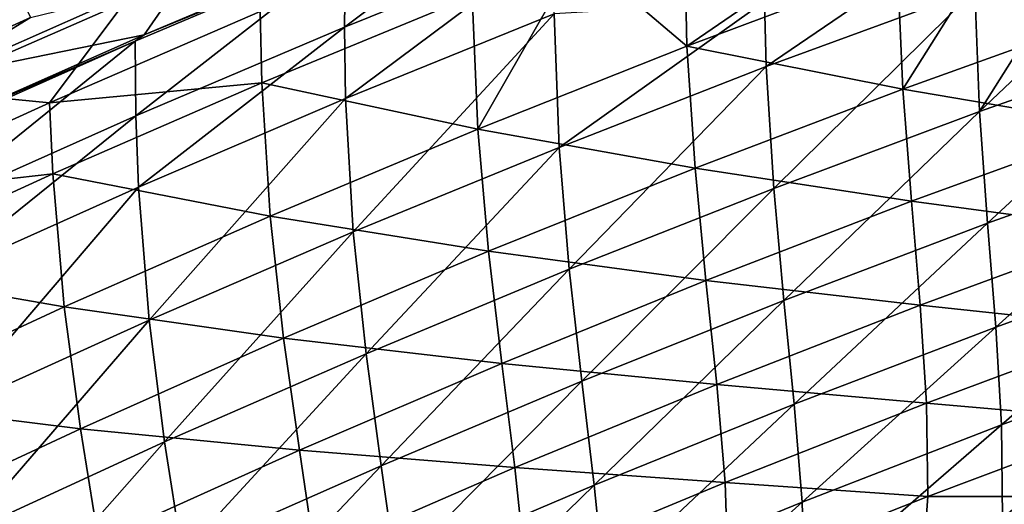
# Model space of a CAD drawing. Header units: metres. Extents: x 0 to 1400, y -1400 to 0.
# Tile 172 of 256: x 584 to 647, y -155 to -123. Entities that reach past the tile are written whole.
import ezdxf

# ---------------------------------------------------------------- set-up
doc = ezdxf.new("R2010")
doc.units = ezdxf.units.M

msp = doc.modelspace()

# ---------------------------------------------------------------- linework, layer by layer
at = {"layer": 'None'}
for points in [[(580.232666, -126.645905, -29.541725), (594.295898, -120.49382, -29.542084), (578.341919, -71.605064)], [(584.300415, -123.202789, -32.126995), (568.834473, -130.21492, -32.126598), (562.812622, -77.463814, -3)], [(618.310425, -113.505524, -32.35656), (604.641479, -118.987183, -32.357506), (604.569031, -123.822639, -60.228706)], [(604.569031, -123.822639, -60.228706), (618.135132, -118.351097, -60.227501), (618.310425, -113.505524, -32.35656)], [(626.669678, -125.05497, -144.433487), (626.499634, -116.441101, -88.589783), (640.211548, -115.75206, -116.500969)], [(640.261169, -119.957001, -144.430817), (626.669678, -125.05497, -144.433487), (640.211548, -115.75206, -116.500969)], [(619.646729, -119.088432, -88.590416), (626.499634, -116.441101, -88.589783), (626.669678, -125.05497, -144.433487)], [(658.797729, -116.708054, -144.00029), (652.013367, -119.026527, -144.001755), (645.561646, -129.259293, -199.934708)], [(658.94397, -124.547867, -199.931366), (658.797729, -116.708054, -144.00029), (645.561646, -129.259293, -199.934708)], [(631.789551, -126.366631, -144.005127), (645.221558, -117.208572, -116.059181), (631.671936, -122.16394, -116.060928)], [(645.221558, -117.208572, -116.059181), (631.789551, -126.366631, -144.005127), (645.250305, -121.409538, -144.003067)], [(647.09198, -117.505974, -144.429214), (640.612488, -127.817078, -200.33429), (640.261169, -119.957001, -144.430817)], [(640.612488, -127.817078, -200.33429), (647.09198, -117.505974, -144.429214), (654.130005, -122.971596, -200.330048)], [(591.634827, -124.308807, -30.957695), (605.790283, -118.346962, -30.957472), (594.295898, -120.49382, -29.542084)], [(605.790283, -118.346962, -30.957472), (591.634827, -124.308807, -30.957695), (604.641479, -118.987183, -32.357506)], [(604.641968, -128.433426, -88.135063), (618.135132, -118.351097, -60.227501), (604.569031, -123.822639, -60.228706)], [(604.641968, -128.433426, -88.135063), (618.108765, -122.969666, -88.134323), (618.135132, -118.351097, -60.227501)], [(604.641479, -118.987183, -32.357506), (591.634827, -124.308807, -30.957695), (591.059265, -124.724678, -32.358475)], [(604.641479, -118.987183, -32.357506), (591.059265, -124.724678, -32.358475), (591.092163, -129.545959, -60.229717)], [(604.641479, -118.987183, -32.357506), (591.092163, -129.545959, -60.229717), (604.569031, -123.822639, -60.228706)], [(612.817078, -121.800835, -88.590942), (619.646729, -119.088432, -88.590416), (613.173584, -130.409622, -144.435425)], [(613.173584, -130.409622, -144.435425), (619.646729, -119.088432, -88.590416), (626.669678, -125.05497, -144.433487)], [(652.013367, -119.026527, -144.001755), (645.250305, -121.409538, -144.003067), (645.561646, -129.259293, -199.934708)], [(640.261169, -119.957001, -144.430817), (640.612488, -127.817078, -200.33429), (626.669678, -125.05497, -144.433487)], [(580.232666, -126.645905, -29.541725), (591.634827, -124.308807, -30.957695), (594.295898, -120.49382, -29.542084)], [(576.731995, -127.841568, -32.845062), (584.300415, -123.202789, -32.126995), (590.83606, -121.596039, -32.845074)], [(576.731995, -127.841568, -32.845062), (590.83606, -121.596039, -32.845074), (585.534973, -128.691864, -60.699944)], [(590.83606, -121.596039, -32.845074), (599.129578, -122.809082, -60.699436), (585.534973, -128.691864, -60.699944)], [(599.129578, -122.809082, -60.699436), (612.817078, -121.800835, -88.590942), (599.228882, -127.418266, -88.59166)], [(599.228882, -127.418266, -88.59166), (612.817078, -121.800835, -88.590942), (613.173584, -130.409622, -144.435425)], [(645.250305, -121.409538, -144.003067), (631.789551, -126.366631, -144.005127), (632.268372, -134.222076, -199.937164)], [(645.561646, -129.259293, -199.934708), (645.250305, -121.409538, -144.003067), (632.268372, -134.222076, -199.937164)], [(631.671936, -122.16394, -116.060928), (618.108765, -122.969666, -88.134323), (618.418152, -131.574631, -144.006439)], [(631.789551, -126.366631, -144.005127), (631.671936, -122.16394, -116.060928), (618.418152, -131.574631, -144.006439)], [(568.834473, -130.21492, -32.126598), (584.300415, -123.202789, -32.126995), (576.731995, -127.841568, -32.845062)], [(585.534973, -128.691864, -60.699944), (599.129578, -122.809082, -60.699436), (599.228882, -127.418266, -88.59166)], [(605.138855, -137.028961, -144.006989), (618.108765, -122.969666, -88.134323), (604.641968, -128.433426, -88.135063)], [(618.418152, -131.574631, -144.006439), (618.108765, -122.969666, -88.134323), (605.138855, -137.028961, -144.006989)], [(640.612488, -127.817078, -200.33429), (654.130005, -122.971596, -200.330048), (654.520752, -130.186279, -256.274078)], [(604.569031, -123.822639, -60.228706), (591.092163, -129.545959, -60.229717), (591.266541, -134.145279, -88.135345)], [(591.266541, -134.145279, -88.135345), (604.641968, -128.433426, -88.135063), (604.569031, -123.822639, -60.228706)], [(577.592163, -130.534195, -30.957979), (591.634827, -124.308807, -30.957695), (580.232666, -126.645905, -29.541725)], [(591.634827, -124.308807, -30.957695), (577.592163, -130.534195, -30.957979), (591.059265, -124.724678, -32.358475)], [(645.561646, -129.259293, -199.934708), (646.068298, -136.471542, -255.901917), (658.94397, -124.547867, -199.931366)], [(646.068298, -136.471542, -255.901917), (659.299194, -131.749664, -255.898285), (658.94397, -124.547867, -199.931366)], [(591.059265, -124.724678, -32.358475), (577.592163, -130.534195, -30.957979), (577.566223, -130.714218, -32.359455)], [(591.059265, -124.724678, -32.358475), (577.566223, -130.714218, -32.359455), (577.707031, -135.51712, -60.230518)], [(591.059265, -124.724678, -32.358475), (577.707031, -135.51712, -60.230518), (591.092163, -129.545959, -60.229717)], [(626.669678, -125.05497, -144.433487), (627.190369, -132.919937, -200.337646), (613.173584, -130.409622, -144.435425)], [(640.612488, -127.817078, -200.33429), (627.190369, -132.919937, -200.337646), (626.669678, -125.05497, -144.433487)], [(631.789551, -126.366631, -144.005127), (618.418152, -131.574631, -144.006439), (619.067078, -139.431198, -199.938675)], [(632.268372, -134.222076, -199.937164), (631.789551, -126.366631, -144.005127), (619.067078, -139.431198, -199.938675)], [(585.534973, -128.691864, -60.699944), (599.228882, -127.418266, -88.59166), (585.737061, -133.288254, -88.591904)], [(585.737061, -133.288254, -88.591904), (599.228882, -127.418266, -88.59166), (599.775208, -136.015488, -144.436584)], [(599.228882, -127.418266, -88.59166), (613.173584, -130.409622, -144.435425), (599.775208, -136.015488, -144.436584)], [(576.731995, -127.841568, -32.845062), (585.534973, -128.691864, -60.699944), (572.036743, -134.82608, -60.700226)], [(627.190369, -132.919937, -200.337646), (640.612488, -127.817078, -200.33429), (641.156372, -135.042191, -256.278656)], [(640.612488, -127.817078, -200.33429), (654.520752, -130.186279, -256.274078), (641.156372, -135.042191, -256.278656)], [(572.036743, -134.82608, -60.700226), (585.534973, -128.691864, -60.699944), (585.737061, -133.288254, -88.591904)], [(591.954468, -142.725037, -144.006744), (604.641968, -128.433426, -88.135063), (591.266541, -134.145279, -88.135345)], [(591.954468, -142.725037, -144.006744), (605.138855, -137.028961, -144.006989), (604.641968, -128.433426, -88.135063)], [(591.092163, -129.545959, -60.229717), (577.707031, -135.51712, -60.230518), (577.984985, -140.101135, -88.135147)], [(591.092163, -129.545959, -60.229717), (577.984985, -140.101135, -88.135147), (591.266541, -134.145279, -88.135345)], [(645.561646, -129.259293, -199.934708), (632.268372, -134.222076, -199.937164), (632.928589, -141.441269, -255.904587)], [(646.068298, -136.471542, -255.901917), (645.561646, -129.259293, -199.934708), (632.928589, -141.441269, -255.904587)], [(641.156372, -135.042191, -256.278656), (654.520752, -130.186279, -256.274078), (654.946655, -136.884949, -312.235901)], [(599.775208, -136.015488, -144.436584), (613.173584, -130.409622, -144.435425), (613.866211, -138.274353, -200.340088)], [(613.173584, -130.409622, -144.435425), (627.190369, -132.919937, -200.337646), (613.866211, -138.274353, -200.340088)], [(618.418152, -131.574631, -144.006439), (605.138855, -137.028961, -144.006989), (605.960571, -144.881729, -199.939224)], [(619.067078, -139.431198, -199.938675), (618.418152, -131.574631, -144.006439), (605.960571, -144.881729, -199.939224)], [(646.068298, -136.471542, -255.901917), (646.598511, -143.166565, -311.883362), (659.299194, -131.749664, -255.898285)], [(646.598511, -143.166565, -311.883362), (659.692566, -138.435471, -311.879669), (659.299194, -131.749664, -255.898285)], [(572.036743, -134.82608, -60.700226), (585.737061, -133.288254, -88.591904), (572.343872, -139.405685, -88.59166)], [(572.343872, -139.405685, -88.59166), (585.737061, -133.288254, -88.591904), (586.476807, -141.867111, -144.436935)], [(585.737061, -133.288254, -88.591904), (599.775208, -136.015488, -144.436584), (586.476807, -141.867111, -144.436935)], [(613.866211, -138.274353, -200.340088), (627.190369, -132.919937, -200.337646), (627.889282, -140.151459, -256.282288)], [(627.190369, -132.919937, -200.337646), (641.156372, -135.042191, -256.278656), (627.889282, -140.151459, -256.282288)], [(591.266541, -134.145279, -88.135345), (577.984985, -140.101135, -88.135147), (578.867493, -148.658463, -144.005646)], [(578.867493, -148.658463, -144.005646), (591.954468, -142.725037, -144.006744), (591.266541, -134.145279, -88.135345)], [(632.268372, -134.222076, -199.937164), (619.067078, -139.431198, -199.938675), (619.882935, -146.653534, -255.90625)], [(632.928589, -141.441269, -255.904587), (632.268372, -134.222076, -199.937164), (619.882935, -146.653534, -255.90625)], [(627.889282, -140.151459, -256.282288), (641.156372, -135.042191, -256.278656), (641.72052, -141.750168, -312.240448)], [(641.156372, -135.042191, -256.278656), (654.946655, -136.884949, -312.235901), (641.72052, -141.750168, -312.240448)], [(586.476807, -141.867111, -144.436935), (599.775208, -136.015488, -144.436584), (600.642212, -143.874527, -200.341553)], [(599.775208, -136.015488, -144.436584), (613.866211, -138.274353, -200.340088), (600.642212, -143.874527, -200.341553)], [(632.928589, -141.441269, -255.904587), (633.597473, -148.14241, -311.886139), (646.068298, -136.471542, -255.901917)], [(633.597473, -148.14241, -311.886139), (646.598511, -143.166565, -311.883362), (646.068298, -136.471542, -255.901917)], [(605.138855, -137.028961, -144.006989), (591.954468, -142.725037, -144.006744), (592.951599, -150.568787, -199.938751)], [(605.960571, -144.881729, -199.939224), (605.138855, -137.028961, -144.006989), (592.951599, -150.568787, -199.938751)], [(641.72052, -141.750168, -312.240448), (654.946655, -136.884949, -312.235901), (655.236755, -143.18779, -368.185211)], [(600.642212, -143.874527, -200.341553), (613.866211, -138.274353, -200.340088), (614.721985, -145.507904, -256.284912)], [(613.866211, -138.274353, -200.340088), (627.889282, -140.151459, -256.282288), (614.721985, -145.507904, -256.284912)], [(646.598511, -143.166565, -311.883362), (646.980347, -149.465652, -367.860687), (659.692566, -138.435471, -311.879669)], [(659.692566, -138.435471, -311.879669), (646.980347, -149.465652, -367.860687), (659.953369, -144.728302, -367.857208)], [(572.343872, -139.405685, -88.59166), (586.476807, -141.867111, -144.436935), (573.280518, -147.959045, -144.436417)], [(619.067078, -139.431198, -199.938675), (605.960571, -144.881729, -199.939224), (606.934265, -152.103073, -255.906876)], [(619.882935, -146.653534, -255.90625), (619.067078, -139.431198, -199.938675), (606.934265, -152.103073, -255.906876)], [(614.721985, -145.507904, -256.284912), (627.889282, -140.151459, -256.282288), (628.593445, -146.865082, -312.24408)], [(627.889282, -140.151459, -256.282288), (641.72052, -141.750168, -312.240448), (628.593445, -146.865082, -312.24408)], [(619.882935, -146.653534, -255.90625), (620.692566, -153.357361, -311.88797), (632.928589, -141.441269, -255.904587)], [(620.692566, -153.357361, -311.88797), (633.597473, -148.14241, -311.886139), (632.928589, -141.441269, -255.904587)], [(573.280518, -147.959045, -144.436417), (586.476807, -141.867111, -144.436935), (587.520874, -149.714645, -200.34201)], [(586.476807, -141.867111, -144.436935), (600.642212, -143.874527, -200.341553), (587.520874, -149.714645, -200.34201)], [(628.593445, -146.865082, -312.24408), (641.72052, -141.750168, -312.240448), (642.133118, -148.059158, -368.188843)], [(641.72052, -141.750168, -312.240448), (655.236755, -143.18779, -368.185211), (642.133118, -148.059158, -368.188843)], [(591.954468, -142.725037, -144.006744), (578.867493, -148.658463, -144.005646), (580.042847, -156.48761, -199.937241)], [(592.951599, -150.568787, -199.938751), (591.954468, -142.725037, -144.006744), (580.042847, -156.48761, -199.937241)], [(646.598511, -143.166565, -311.883362), (633.597473, -148.14241, -311.886139), (634.102539, -154.444641, -367.863464)], [(646.980347, -149.465652, -367.860687), (646.598511, -143.166565, -311.883362), (634.102539, -154.444641, -367.863464)], [(642.133118, -148.059158, -368.188843), (655.236755, -143.18779, -368.185211), (655.220093, -149.21608, -424.101593)], [(587.520874, -149.714645, -200.34201), (600.642212, -143.874527, -200.341553), (601.657104, -151.105316, -256.286499)], [(600.642212, -143.874527, -200.341553), (614.721985, -145.507904, -256.284912), (601.657104, -151.105316, -256.286499)], [(605.960571, -144.881729, -199.939224), (592.951599, -150.568787, -199.938751), (594.085388, -157.784637, -255.906403)], [(606.934265, -152.103073, -255.906876), (605.960571, -144.881729, -199.939224), (594.085388, -157.784637, -255.906403)], [(646.980347, -149.465652, -367.860687), (647.042358, -155.49054, -423.819336), (659.953369, -144.728302, -367.857208)], [(647.042358, -155.49054, -423.819336), (659.911011, -150.751572, -423.816162), (659.953369, -144.728302, -367.857208)], [(601.657104, -151.105316, -256.286499), (614.721985, -145.507904, -256.284912), (615.568054, -152.22316, -312.246765)], [(614.721985, -145.507904, -256.284912), (628.593445, -146.865082, -312.24408), (615.568054, -152.22316, -312.246765)], [(606.934265, -152.103073, -255.906876), (607.886719, -158.805847, -311.888794), (619.882935, -146.653534, -255.90625)], [(607.886719, -158.805847, -311.888794), (620.692566, -153.357361, -311.88797), (619.882935, -146.653534, -255.90625)], [(615.568054, -152.22316, -312.246765), (628.593445, -146.865082, -312.24408), (629.130554, -153.176605, -368.191711)], [(628.593445, -146.865082, -312.24408), (642.133118, -148.059158, -368.188843), (629.130554, -153.176605, -368.191711)], [(573.280518, -147.959045, -144.436417), (587.520874, -149.714645, -200.34201), (574.504456, -155.788879, -200.341385)], [(629.130554, -153.176605, -368.191711), (642.133118, -148.059158, -368.188843), (642.222534, -154.088501, -424.103363)], [(642.222534, -154.088501, -424.103363), (642.133118, -148.059158, -368.188843), (655.220093, -149.21608, -424.101593)], [(633.597473, -148.14241, -311.886139), (620.692566, -153.357361, -311.88797), (621.32312, -159.659348, -367.865417)], [(634.102539, -154.444641, -367.863464), (633.597473, -148.14241, -311.886139), (621.32312, -159.659348, -367.865417)], [(642.222534, -154.088501, -424.103363), (655.220093, -149.21608, -424.101593), (654.642273, -154.079224, -469.04126)], [(574.504456, -155.788879, -200.341385), (587.520874, -149.714645, -200.34201), (588.697083, -156.937531, -256.286987)], [(587.520874, -149.714645, -200.34201), (601.657104, -151.105316, -256.286499), (588.697083, -156.937531, -256.286987)], [(634.102539, -154.444641, -367.863464), (634.271606, -160.467621, -423.822021), (646.980347, -149.465652, -367.860687)], [(634.271606, -160.467621, -423.822021), (647.042358, -155.49054, -423.819336), (646.980347, -149.465652, -367.860687)], [(592.951599, -150.568787, -199.938751), (580.042847, -156.48761, -199.937241), (581.339111, -163.693146, -255.9048)], [(594.085388, -157.784637, -255.906403), (592.951599, -150.568787, -199.938751), (581.339111, -163.693146, -255.9048)], [(588.697083, -156.937531, -256.286987), (601.657104, -151.105316, -256.286499), (602.647095, -157.817856, -312.248444)], [(601.657104, -151.105316, -256.286499), (615.568054, -152.22316, -312.246765), (602.647095, -157.817856, -312.248444)], [(656.324402, -156.644699, -468.760834), (659.911011, -150.751572, -423.816162), (644.496826, -161.073822, -468.74472)], [(659.911011, -150.751572, -423.816162), (647.042358, -155.49054, -423.819336), (644.496826, -161.073822, -468.74472)], [(594.085388, -157.784637, -255.906403), (595.182983, -164.482285, -311.88858), (606.934265, -152.103073, -255.906876)], [(595.182983, -164.482285, -311.88858), (607.886719, -158.805847, -311.888794), (606.934265, -152.103073, -255.906876)], [(602.647095, -157.817856, -312.248444), (615.568054, -152.22316, -312.246765), (616.231873, -158.533279, -368.193817)], [(615.568054, -152.22316, -312.246765), (629.130554, -153.176605, -368.191711), (616.231873, -158.533279, -368.193817)], [(620.692566, -153.357361, -311.88797), (607.886719, -158.805847, -311.888794), (608.645142, -165.103882, -367.866547)], [(621.32312, -159.659348, -367.865417), (620.692566, -153.357361, -311.88797), (608.645142, -165.103882, -367.866547)], [(616.231873, -158.533279, -368.193817), (629.130554, -153.176605, -368.191711), (629.32843, -159.203049, -424.104584)], [(629.32843, -159.203049, -424.104584), (629.130554, -153.176605, -368.191711), (642.222534, -154.088501, -424.103363)], [(629.32843, -159.203049, -424.104584), (642.222534, -154.088501, -424.103363), (641.867676, -158.886505, -469.02243)], [(641.867676, -158.886505, -469.02243), (642.222534, -154.088501, -424.103363), (654.642273, -154.079224, -469.04126)], [(654.642273, -154.079224, -469.04126), (653.130615, -154.736969, -470.761871), (641.867676, -158.886505, -469.02243)], [(621.32312, -159.659348, -367.865417), (621.602051, -165.676666, -423.824188), (634.102539, -154.444641, -367.863464)], [(621.602051, -165.676666, -423.824188), (634.271606, -160.467621, -423.822021), (634.102539, -154.444641, -367.863464)]]:
    msp.add_3dface(points, dxfattribs=at)

doc.saveas('drawing.dxf')
